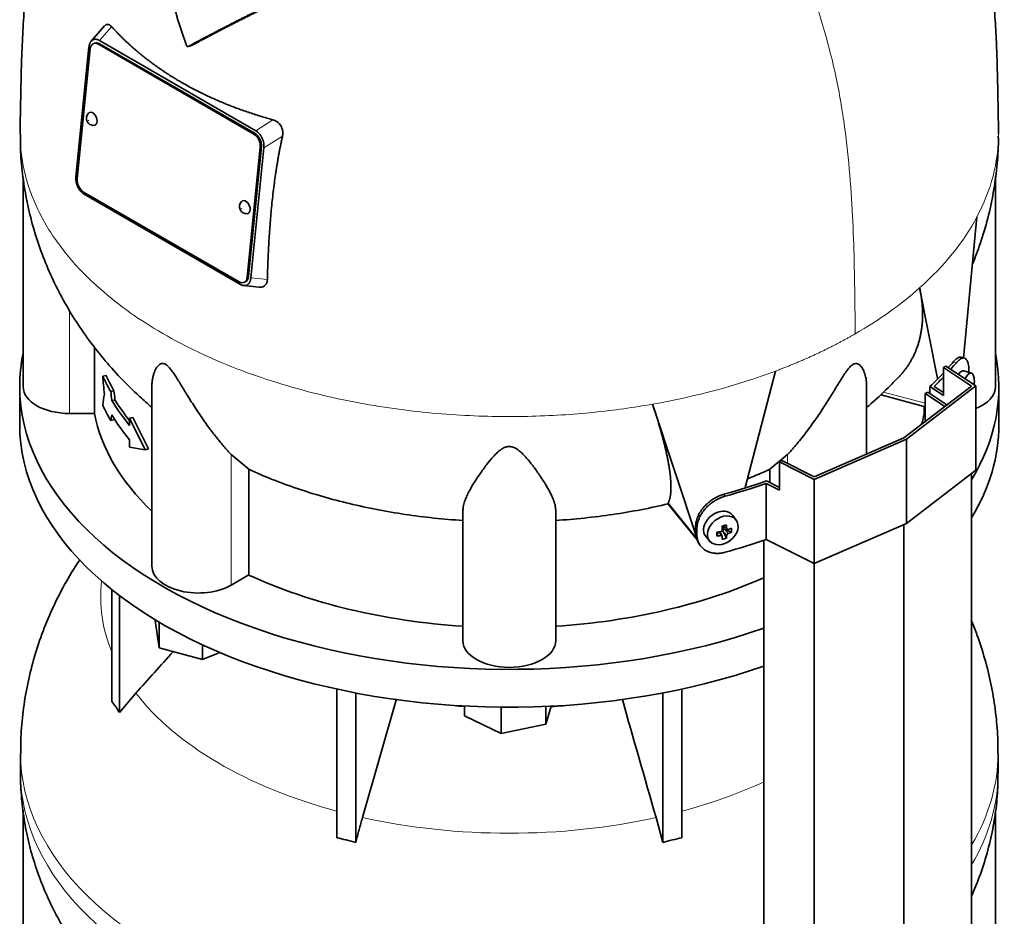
# Model space of a CAD drawing. Header units: millimetres. Extents: x 418 to 1293, y -1211 to 1672.
# Tile 9 of 26: x 1001 to 1288, y -598 to -337. Entities that reach past the tile are written whole.
import ezdxf

# ---------------------------------------------------------------- set-up
doc = ezdxf.new("R2010")
doc.units = ezdxf.units.MM
for name, color, linetype in [('LOW_454-2', 7, 'Continuous'), ('M5X8_UNI7687', 7, 'Continuous'), ('VSI344-454_TERMI', 7, 'Continuous'), ('VSI344-454_TESTA', 7, 'Continuous'), ('VSI454_DIFFUSORE', 7, 'Continuous')]:
    doc.layers.add(name, color=color, linetype=linetype)

# ---------------------------------------------------------------- blocks, each defined once
blk = doc.blocks.new('SE4')
at = {"layer": 'LOW_454-2', "color": 7, "linetype": 'Continuous', "lineweight": 35}
for p, q in [((1264.53, -445.43), (1265.29, -445.05)), ((1270.28, -449.25), (1264.53, -445.43)), ((1264.53, -445.43), (1264.53, -453.66)), ((1265.29, -445.05), (1270.9, -448.78)), ((1278.04, -869.52), (1278.04, -468.76)), ((1258.37, -884.59), (1258.37, -483.59)), ((1217.62, -488.18), (1217.62, -889.22)), ((1232.28, -895.94), (1232.28, -494.94))]:
    blk.add_line(p, q, dxfattribs=at)
at = {"layer": 'M5X8_UNI7687', "color": 7, "linetype": 'Continuous', "lineweight": 35}
for p, q in [((1278.04, -439.5), (1275.79, -438.82)), ((1209.54, -482.3), (1208.54, -480.95)), ((1205.73, -484.01), (1206.9, -485.02)), ((1205.81, -484.08), (1205.81, -484.96)), ((1203.95, -486.97), (1204.3, -485.78)), ((1205.47, -486.95), (1204.78, -485.7)), ((1206.69, -487.57), (1205.78, -485.6)), ((1208.18, -485.83), (1206.23, -485.07)), ((1200.77, -487.23), (1201.88, -488.49))]:
    blk.add_line(p, q, dxfattribs=at)
at = {"layer": 'M5X8_UNI7687', "color": 4, "linetype": 'Continuous', "lineweight": 9}
for p, q in [((1205.86, -483.98), (1206.79, -484.78)), ((1205.05, -486.81), (1204.46, -485.76)), ((1206.79, -486.75), (1205.78, -485.6)), ((1206.23, -485.07), (1207.24, -486.22))]:
    blk.add_line(p, q, dxfattribs=at)
at = {"layer": 'M5X8_UNI7687', "color": 7, "linetype": 'Continuous', "lineweight": 35}
blk.add_arc((1268.86, -442.13), 10, 355.3007, 6.9701, dxfattribs=at)
for centre, major_axis, ratio, start_param, end_param in [((1274.48, -443.65), (1.3, 4.83), 0.345066, 0, 0.78056), ((1274.48, -443.65), (1.3, 4.83), 0.345066, 6.272967, 6.283185), ((1276.74, -444.26), (-1.28, -4.76), 0.345066, 2.435688, 4.101845), ((1204.58, -484), (3.89, 3.14), 0.739997, 0, 3.172175), ((1204.58, -484), (3.89, 3.14), 0.739997, 6.252603, 6.283185), ((1202.9, -484.41), (8.97, 2.29), 0.035701, -1.293098, -1.143406), ((1202.11, -480.72), (2.06, -9.79), 0.279258, 1.046834, 1.161394), ((1201.83, -480.8), (3.16, -9.49), 0.408248, 1.007206, 1.121766), ((1205.67, -481.16), (-1.01, -9.2), 0.152739, -1.021742, -0.87205), ((1201.97, -480.89), (9.99, 0.43), 0.510658, -1.393505, -1.278945), ((1201.97, -480.64), (9.99, -0.48), 0.639648, -1.340934, -1.226375), ((1202.11, -480.72), (2.06, -9.79), 0.279258, 0.690017, 0.804576), ((1206.04, -485.25), (0.391, 0.312), 0.744948, 1.56038, 2.087178), ((1206.24, -485.48), (-0.449, 0.845), 0.482969, 0.934611, 1.452812), ((1206.24, -485.48), (-0.837, 0.408), 0.40333, 4.914112, 5.432313), ((1201.83, -480.8), (3.16, -9.49), 0.408248, 0.650389, 0.764948), ((1201.97, -480.89), (9.99, 0.43), 0.510658, -1.036687, -0.922127), ((1201.97, -480.64), (9.99, -0.48), 0.639648, -0.984117, -0.869557), ((1200.12, -482.66), (6.65, -6.44), 0.71261, 0.529363, 0.679055), ((1202.9, -479.41), (7.61, -5.28), 0.901051, 5.557555, 5.707247)]:
    blk.add_ellipse(centre, major_axis=major_axis, ratio=ratio, start_param=start_param, end_param=end_param, dxfattribs=at)
blk.add_ellipse((1205.64, -485.31), major_axis=(-3.84, -3.1), ratio=0.739997, dxfattribs=at)
for points in [[(1205.05, -485.65), (1205.07, -485.65), (1205.1, -485.64), (1205.15, -485.62), (1205.19, -485.61), (1205.23, -485.58), (1205.27, -485.56), (1205.31, -485.53), (1205.35, -485.5), (1205.38, -485.46), (1205.41, -485.42), (1205.44, -485.38), (1205.46, -485.34), (1205.48, -485.3), (1205.49, -485.26), (1205.5, -485.21), (1205.5, -485.17), (1205.5, -485.14), (1205.5, -485.12)], [(1205.5, -487.1), (1205.5, -487.08), (1205.5, -487.06), (1205.5, -487.02), (1205.49, -486.99), (1205.48, -486.96), (1205.46, -486.93), (1205.44, -486.91), (1205.41, -486.88), (1205.38, -486.86), (1205.35, -486.84), (1205.31, -486.83), (1205.27, -486.81), (1205.23, -486.81), (1205.19, -486.8), (1205.15, -486.8), (1205.1, -486.8), (1205.07, -486.81), (1205.05, -486.81)], [(1206.79, -484.78), (1206.79, -484.79), (1206.8, -484.82), (1206.8, -484.86), (1206.82, -484.9), (1206.83, -484.93), (1206.85, -484.96), (1206.88, -484.99), (1206.9, -485.02), (1206.93, -485.04), (1206.97, -485.06), (1207, -485.07), (1207.04, -485.08), (1207.08, -485.09), (1207.12, -485.09), (1207.16, -485.08), (1207.2, -485.08), (1207.23, -485.07), (1207.24, -485.06)], [(1207.24, -486.22), (1207.23, -486.23), (1207.2, -486.24), (1207.16, -486.26), (1207.12, -486.28), (1207.08, -486.31), (1207.04, -486.34), (1207, -486.37), (1206.97, -486.4), (1206.93, -486.44), (1206.9, -486.48), (1206.88, -486.52), (1206.85, -486.56), (1206.83, -486.6), (1206.82, -486.63), (1206.8, -486.67), (1206.8, -486.71), (1206.79, -486.74), (1206.79, -486.75)]]:
    blk.add_open_spline(points, degree=3, dxfattribs=at)
at = {"layer": 'VSI344-454_TERMI', "color": 7, "linetype": 'Continuous', "lineweight": 35}
for p, q in [((1275.92, -435.13), (1274.99, -434.91)), ((1269.84, -437.87), (1270.55, -437.46)), ((1278.04, -443.31), (1269.84, -437.87)), ((1269.84, -437.87), (1269.84, -446.03)), ((1270.55, -437.46), (1279.32, -443.28)), ((1277.3, -439.28), (1277.3, -439.09)), ((1258.37, -458.37), (1278.04, -443.31)), ((1279.32, -443.28), (1259.09, -458.79)), ((1265.94, -443.44), (1269.84, -446.03)), ((1265.94, -445.48), (1265.94, -443.44)), ((1267.18, -443.38), (1269.84, -445.15)), ((1279.32, -443.28), (1279.32, -467.78)), ((1232.28, -469.73), (1258.37, -458.37)), ((1259.09, -458.79), (1232.24, -470.47)), ((1259.09, -458.79), (1259.09, -483.28)), ((1222.15, -465.4), (1222.86, -464.99)), ((1232.24, -470.47), (1222.15, -465.4)), ((1222.15, -465.4), (1222.15, -473.57)), ((1222.86, -464.99), (1232.28, -469.73)), ((1279.32, -467.78), (1259.09, -483.28)), ((1218.27, -487.95), (1218.27, -471.62)), ((1218.27, -471.62), (1222.15, -473.57)), ((1218.37, -470.91), (1222.15, -472.8)), ((1232.24, -470.47), (1232.24, -494.96)), ((1197.73, -485.91), (1197.73, -484.28)), ((1259.09, -483.28), (1232.24, -494.96)), ((1198.11, -486.45), (1198.11, -484.82)), ((1198.71, -489.14), (1199.09, -489.68)), ((1232.24, -494.96), (1218.27, -487.95))]:
    blk.add_line(p, q, dxfattribs=at)
at = {"layer": 'VSI344-454_TERMI', "color": 4, "linetype": 'Continuous', "lineweight": 9}
for p, q in [((1273.64, -436.49), (1272.72, -436.28)), ((1205.96, -474.82), (1206.34, -475.35)), ((1197.73, -484.28), (1198.11, -484.82)), ((1198.11, -486.45), (1197.73, -485.91))]:
    blk.add_line(p, q, dxfattribs=at)
at = {"layer": 'VSI344-454_TERMI', "color": 7, "linetype": 'Continuous', "lineweight": 35}
for centre, major_axis, start_param, end_param in [((1143.51, -400.22), (143.5, 0), -0.472679, -0.450192), ((1143.51, -400.22), (144.5, 0), -0.475462, -0.449757), ((1143.51, -400.22), (143.5, 0), -0.548792, -0.494278), ((1143.51, -400.22), (144.5, 0), -0.543719, -0.506971), ((1143.51, -400.22), (143.5, 0), -1.120604, -1.022004), ((1143.51, -400.22), (144.5, 0), -1.121039, -1.027077), ((1143.51, -416.55), (144.5, 0), -1.121039, -1.027077)]:
    blk.add_ellipse(centre, major_axis=major_axis, ratio=0.57735, start_param=start_param, end_param=end_param, dxfattribs=at)
for points, knots in [([(1272.72, -436.28), (1272.76, -436.22), (1272.85, -436.12), (1272.97, -435.98), (1273.1, -435.85), (1273.23, -435.72), (1273.35, -435.61), (1273.47, -435.5), (1273.59, -435.4), (1273.71, -435.31), (1273.83, -435.23), (1273.95, -435.15), (1274.07, -435.09), (1274.26, -434.99), (1274.51, -434.91), (1274.78, -434.88), (1274.94, -434.9), (1275, -434.92)], [0, 0, 0, 0, 0.0210183, 0.0419351, 0.0627723, 0.0835523, 0.1042975, 0.1250306, 0.145774, 0.1665505, 0.1873825, 0.2082923, 0.229302, 0.2504333, 0.3124933, 0.3747088, 0.4161494, 0.4161494, 0.4161494, 0.4161494]), ([(1277.3, -439.09), (1277.3, -439.01), (1277.3, -438.85), (1277.3, -438.62), (1277.29, -438.39), (1277.28, -438.17), (1277.26, -437.96), (1277.24, -437.75), (1277.22, -437.55), (1277.19, -437.35), (1277.16, -437.17), (1277.12, -436.99), (1277.09, -436.81), (1277.02, -436.53), (1276.9, -436.18), (1276.73, -435.81), (1276.52, -435.51), (1276.29, -435.29), (1276.03, -435.15), (1275.74, -435.09), (1275.44, -435.12), (1275.15, -435.22), (1274.88, -435.37), (1274.64, -435.52), (1274.4, -435.71), (1274.15, -435.94), (1273.9, -436.2), (1273.73, -436.39), (1273.64, -436.49)], [0, 0, 0, 0, 0.020997, 0.041894, 0.062713, 0.083478, 0.10421, 0.124932, 0.145667, 0.166438, 0.187266, 0.208174, 0.229186, 0.250321, 0.31238, 0.374613, 0.43743, 0.499972, 0.562502, 0.625326, 0.687533, 0.749602, 0.791735, 0.83347, 0.874983, 0.916456, 0.958069, 1, 1, 1, 1]), ([(1197.73, -484.28), (1197.73, -484.2), (1197.73, -484.04), (1197.75, -483.79), (1197.77, -483.55), (1197.8, -483.3), (1197.84, -483.06), (1197.89, -482.81), (1197.95, -482.56), (1198.01, -482.32), (1198.09, -482.07), (1198.17, -481.82), (1198.26, -481.57), (1198.43, -481.15), (1198.7, -480.58), (1199.12, -479.86), (1199.61, -479.16), (1200.15, -478.49), (1200.76, -477.85), (1201.41, -477.26), (1202.1, -476.71), (1202.75, -476.27), (1203.34, -475.92), (1203.85, -475.64), (1204.37, -475.39), (1204.89, -475.17), (1205.42, -474.98), (1205.78, -474.87), (1205.96, -474.82)], [0, 0, 0, 0, 0.020997, 0.041894, 0.062714, 0.083478, 0.10421, 0.124932, 0.145667, 0.166438, 0.187266, 0.208175, 0.229186, 0.250321, 0.312381, 0.374613, 0.43743, 0.499971, 0.5625, 0.625324, 0.687531, 0.7496, 0.791733, 0.833468, 0.874982, 0.916455, 0.958068, 1, 1, 1, 1]), ([(1206.34, -475.35), (1206.25, -475.38), (1206.07, -475.43), (1205.8, -475.52), (1205.54, -475.61), (1205.27, -475.71), (1205.01, -475.82), (1204.75, -475.93), (1204.49, -476.05), (1204.23, -476.18), (1203.97, -476.31), (1203.72, -476.45), (1203.46, -476.6), (1203.05, -476.86), (1202.48, -477.25), (1201.79, -477.79), (1201.14, -478.39), (1200.53, -479.03), (1199.98, -479.7), (1199.5, -480.4), (1199.08, -481.12), (1198.77, -481.77), (1198.55, -482.35), (1198.39, -482.85), (1198.26, -483.35), (1198.17, -483.84), (1198.12, -484.33), (1198.11, -484.65), (1198.11, -484.82)], [0, 0, 0, 0, 0.021018, 0.041934, 0.062771, 0.083551, 0.104296, 0.125029, 0.145772, 0.166549, 0.18738, 0.20829, 0.2293, 0.250431, 0.312491, 0.374707, 0.437523, 0.500061, 0.56259, 0.62542, 0.687635, 0.749712, 0.791848, 0.833577, 0.875076, 0.916525, 0.958107, 1, 1, 1, 1]), ([(1198.71, -489.14), (1198.58, -488.96), (1198.39, -488.64), (1198.17, -488.18), (1198.01, -487.75), (1197.88, -487.31), (1197.8, -486.86), (1197.74, -486.4), (1197.73, -486.08), (1197.73, -485.91)], [0.6886177, 0.6886177, 0.6886177, 0.6886177, 0.7497121, 0.7918482, 0.8335767, 0.8750754, 0.916525, 0.9581066, 1, 1, 1, 1]), ([(1198.11, -486.45), (1198.11, -486.53), (1198.11, -486.69), (1198.12, -486.93), (1198.15, -487.16), (1198.18, -487.39), (1198.22, -487.62), (1198.27, -487.85), (1198.32, -488.07), (1198.39, -488.28), (1198.46, -488.5), (1198.55, -488.71), (1198.64, -488.91), (1198.81, -489.25), (1199.08, -489.69), (1199.5, -490.21), (1199.98, -490.67), (1200.53, -491.07), (1201.14, -491.41), (1201.79, -491.67), (1202.48, -491.86), (1203.13, -491.97), (1203.71, -492.01), (1204.23, -492.02), (1204.75, -491.99), (1205.27, -491.92), (1205.8, -491.82), (1206.16, -491.73), (1206.34, -491.68)], [0, 0, 0, 0, 0.020997, 0.041894, 0.062713, 0.083478, 0.10421, 0.124932, 0.145667, 0.166438, 0.187266, 0.208174, 0.229186, 0.250321, 0.31238, 0.374613, 0.43743, 0.499972, 0.562502, 0.625326, 0.687533, 0.749602, 0.791735, 0.83347, 0.874983, 0.916456, 0.958069, 1, 1, 1, 1])]:
    blk.add_open_spline(points, degree=3, knots=knots, dxfattribs=at)
at = {"layer": 'VSI344-454_TESTA', "color": 7, "linetype": 'Continuous', "lineweight": 35}
for p, q in [((1025.74, -338.47), (1021.81, -342.94)), ((1022.33, -342.53), (1022.12, -342.65)), ((1022.81, -343.48), (1022.46, -343.63)), ((1069.17, -369.93), (1023.92, -343.8)), ((1024.23, -342.71), (1069.74, -368.98)), ((1069.52, -369.78), (1024.27, -343.65)), ((1021.18, -344.59), (1017.39, -382.43)), ((1021.54, -345.16), (1017.75, -383)), ((1050.03, -344.45), (1051.05, -344.18)), ((1071.62, -371.23), (1071.46, -370.9)), ((1067.24, -411.58), (1071.03, -373.73)), ((1067.59, -411.43), (1071.39, -373.58)), ((1072.09, -373.99), (1068.3, -411.83)), ((1002.01, -382.59), (1002.01, -443.5)), ((1285.01, -443.5), (1285.01, -382.32)), ((1017.86, -385.19), (1018.03, -385.54)), ((1019.61, -386.81), (1064.86, -412.94)), ((1019.75, -387.44), (1065.26, -413.71)), ((1275.73, -435.2), (1279.63, -394.06)), ((1066.07, -414.03), (1070.73, -414.5)), ((1066.32, -413.11), (1066.67, -412.95)), ((1067.14, -413.9), (1067.36, -413.77)), ((1268.16, -441.06), (1262.94, -414.72)), ((1022.77, -431.94), (1022.77, -451.29)), ((1026.1, -440.18), (1025.17, -440.4)), ((1212.17, -472.86), (1220.99, -438.94)), ((1039.5, -443.2), (1039.5, -495.75)), ((1247.52, -463.09), (1247.52, -443.2)), ((1028.45, -444.66), (1027.52, -444.88)), ((1251.77, -445.9), (1264.53, -449.34)), ((1028.75, -447.28), (1027.83, -447.5)), ((1198.19, -487.78), (1185.2, -448.58)), ((1264.26, -449.27), (1264.26, -451.29)), ((1022.77, -451.29), (1015.51, -451.29)), ((1033.93, -452.42), (1033, -452.65)), ((1037.54, -461.83), (1033, -452.65)), ((1033, -452.65), (1033, -454.75)), ((1038.47, -461.61), (1033.93, -452.42)), ((1264.53, -451.29), (1264.26, -451.29)), ((1028.45, -453.09), (1027.52, -453.31)), ((1033, -458.97), (1033, -461.08)), ((1037.54, -461.83), (1033, -461.08)), ((1038.47, -461.61), (1037.54, -461.83)), ((1067.68, -467.52), (1062.55, -463.24)), ((1224.48, -463.24), (1219.35, -467.52)), ((1067.68, -467.52), (1067.68, -498.3)), ((1219.35, -467.52), (1219.35, -471.4)), ((1189.73, -477.59), (1189.76, -477.34)), ((1189.77, -477.66), (1198.27, -488.18)), ((1130.01, -517.4), (1130.01, -479.37)), ((1157.01, -517.4), (1157.01, -479.37)), ((1067.68, -498.3), (1062.55, -501.27))]:
    blk.add_line(p, q, dxfattribs=at)
at = {"layer": 'VSI344-454_TESTA', "color": 4, "linetype": 'Continuous', "lineweight": 9}
for p, q in [((1024.23, -342.71), (1027.77, -338.69)), ((1024.27, -343.65), (1023.92, -343.8)), ((1074.73, -365.8), (1069.74, -368.98)), ((1069.17, -369.93), (1069.52, -369.78)), ((1077.51, -370.53), (1072.09, -373.99)), ((1071.39, -373.58), (1071.03, -373.73)), ((1067.24, -411.58), (1067.59, -411.43)), ((1068.3, -411.83), (1073.09, -412.3)), ((1015.51, -451.29), (1015.51, -421.29)), ((1252.45, -445.04), (1264.53, -448.29)), ((1062.55, -501.27), (1062.55, -463.24)), ((1224.48, -465.81), (1224.48, -463.24)), ((1189.76, -477.34), (1198.19, -487.78))]:
    blk.add_line(p, q, dxfattribs=at)
at = {"layer": 'VSI344-454_TESTA', "color": 7, "linetype": 'Continuous', "lineweight": 35}
for centre, major_axis, ratio, start_param, end_param in [((1023.66, -346.38), (1.2, -2.75), 0.643408, 2.425216, 3.996013), ((1024.01, -346.23), (1.2, -2.75), 0.643408, 2.425216, 3.141593), ((1022.12, -365.51), (-0.8, 1.83), 0.643408, 0, 0.21978), ((1022.12, -365.51), (-0.8, 1.83), 0.643408, 2.920391, 6.283185), ((1068.91, -372.51), (1.2, -2.75), 0.643408, 0.85442, 2.425216), ((1069.26, -372.36), (-1.2, 2.75), 0.643408, 3.996013, 5.566809), ((1019.87, -384.23), (-1.2, 2.75), 0.643408, 0.85442, 2.425216), ((1066.66, -391.23), (-0.8, 1.83), 0.643408, 0, 0.21978), ((1066.66, -391.23), (-0.8, 1.83), 0.643408, 2.920391, 6.283185), ((1065.12, -410.36), (-1.2, 2.75), 0.643408, 2.425216, 3.996013), ((1065.47, -410.2), (-1.2, 2.75), 0.643408, 3.141593, 3.996013), ((1143.51, -422.13), (-122.5, 0), 0.57735, 0.261186, 0.327396), ((1143.51, -422.13), (-121.5, 0), 0.57735, 0.260097, 0.326857), ((1015.51, -443.5), (13.5, 0), 0.57735, 3.141593, 4.712389), ((1271.51, -443.5), (-13.5, 0), 0.57735, 2.187452, 3.141593), ((1143.51, -430.57), (-122.5, 0), 0.57735, 0.261186, 0.327396), ((1143.51, -424.24), (-122.5, 0), 0.57735, 0.335083, 0.446047), ((1143.51, -424.24), (-121.5, 0), 0.57735, 0.334608, 0.428513), ((1143.51, -443.5), (-121.5, 0), 0.57735, 0.111341, 0.543224), ((1143.51, -428.46), (-122.5, 0), 0.57735, 0.335083, 0.446047), ((1143.51, -443.5), (121.5, 0), 0.57735, -0.156365, -0.111341), ((1053, -495.75), (13.5, 0), 0.57735, 3.141593, 5.497787), ((1143.51, -443.5), (-121.5, 0), 0.57735, 0.896739, 1.459455), ((1143.51, -443.5), (121.5, 0), 0.57735, 4.82373, 5.368326), ((1143.51, -517.4), (13.5, 0), 0.57735, 3.141593, 6.283185)]:
    blk.add_ellipse(centre, major_axis=major_axis, ratio=ratio, start_param=start_param, end_param=end_param, dxfattribs=at)
at = {"layer": 'VSI344-454_TESTA', "color": 4, "linetype": 'Continuous', "lineweight": 9}
for centre in [(1021.06, -365.97), (1065.61, -391.69)]:
    blk.add_ellipse(centre, major_axis=(-0.0254, 0.0582), ratio=0.643408, dxfattribs=at)
for start_param, end_param in [(5.707705, 5.986003), (5.009578, 5.287871)]:
    blk.add_ellipse((1143.51, -369.99), major_axis=(142.36, 0), ratio=0.57735, start_param=start_param, end_param=end_param, dxfattribs=at)
at = {"layer": 'VSI344-454_TESTA', "color": 7, "linetype": 'Continuous', "lineweight": 35}
for points, degree, knots in [([(1019.7, -264.68), (1018.97, -266.08), (1017.25, -269.53), (1014.7, -275.17), (1012.2, -281.53), (1010.06, -287.94), (1008.26, -294.31), (1006.75, -300.66), (1005.41, -307.42), (1004.27, -314.53), (1003.33, -321.96), (1002.62, -329.41), (1002.07, -337.1), (1001.7, -344.41), (1001.48, -351.15), (1001.35, -357.1), (1001.26, -361.74), (1001.18, -366.24), (1001.17, -368.58), (1001.16, -369.99)], 3, [0.2688948, 0.2688948, 0.2688948, 0.2688948, 0.2994853, 0.343303, 0.3878406, 0.4309649, 0.4731807, 0.5150307, 0.5572245, 0.6076224, 0.6565293, 0.7071895, 0.7597888, 0.8172531, 0.8612881, 0.9039334, 0.9488007, 0.9738935, 1, 1, 1, 1]), ([(1285.86, -370.02), (1285.86, -369.07), (1285.86, -366.98), (1285.81, -363.52), (1285.74, -360.09), (1285.66, -355.84), (1285.54, -350.53), (1285.31, -343.87), (1284.94, -336.81), (1284.42, -329.44), (1283.7, -322.02), (1282.79, -314.73), (1281.61, -307.3), (1280.19, -300.22), (1278.49, -293.26), (1276.55, -286.59), (1274.21, -279.86), (1271.6, -273.5), (1269.28, -268.52), (1267.86, -265.7), (1267.38, -264.78)], 3, [0, 0, 0, 0, 0.0173779, 0.0452151, 0.0714711, 0.0986395, 0.1435961, 0.1892615, 0.2403731, 0.2926769, 0.3433569, 0.3919674, 0.4395965, 0.4915954, 0.5324941, 0.5782102, 0.6248971, 0.6696224, 0.7104518, 0.7305848, 0.7305848, 0.7305848, 0.7305848]), ([(1049.52, -344.16), (1049.39, -343.79), (1049.13, -343.03), (1048.74, -341.88), (1048.36, -340.73), (1047.99, -339.58), (1047.62, -338.42), (1047.25, -337.25), (1046.89, -336.07), (1046.54, -334.89), (1046.19, -333.7), (1045.85, -332.51), (1045.51, -331.3), (1045.17, -330.09), (1044.85, -328.88), (1044.52, -327.66), (1044.2, -326.43), (1043.76, -324.66), (1043.19, -322.33), (1042.5, -319.39), (1041.82, -316.33), (1041.14, -313.16), (1040.47, -309.87), (1040.03, -307.64), (1039.81, -306.51)], 3, [0, 0, 0, 0, 0.030328, 0.060804, 0.091429, 0.122206, 0.153136, 0.184222, 0.215465, 0.246867, 0.278431, 0.310158, 0.342051, 0.374109, 0.406337, 0.438735, 0.471305, 0.504049, 0.578996, 0.657008, 0.738102, 0.822291, 0.909586, 1, 1, 1, 1]), ([(1079.76, -329.27), (1075.59, -331.33), (1072.03, -333.1), (1067.99, -335.12), (1064.45, -336.92), (1062.53, -337.9), (1060.72, -338.82), (1058.83, -339.8), (1057.02, -340.75), (1053.37, -342.65), (1050.03, -344.45)], 2, [0, 0, 0, 0.25, 0.25, 0.5, 0.5, 0.625, 0.625, 0.75, 0.75, 1, 1, 1]), ([(1051.05, -344.18), (1054.39, -342.38), (1058.04, -340.47), (1059.84, -339.54), (1061.73, -338.56), (1063.5, -337.65), (1065.39, -336.69), (1068.94, -334.88), (1073.01, -332.86), (1076.61, -331.06), (1080.82, -328.99)], 2, [0, 0, 0, 0.25, 0.25, 0.375, 0.375, 0.5, 0.5, 0.75, 0.75, 1, 1, 1]), ([(1025.75, -338.47), (1025.76, -338.46), (1025.87, -338.33), (1026.12, -338.13), (1026.44, -338.03), (1026.7, -338.04), (1026.91, -338.08), (1027.12, -338.16), (1027.34, -338.29), (1027.56, -338.46), (1027.7, -338.61), (1027.77, -338.69)], 3, [0.3819069, 0.3819069, 0.3819069, 0.3819069, 0.392179, 0.5097344, 0.6234902, 0.6817649, 0.7404104, 0.8020867, 0.8651418, 0.9320617, 1, 1, 1, 1]), ([(1027.77, -338.69), (1027.95, -338.89), (1028.31, -339.28), (1028.87, -339.88), (1029.43, -340.46), (1029.99, -341.05), (1030.57, -341.63), (1031.15, -342.2), (1031.75, -342.77), (1032.34, -343.33), (1032.95, -343.89), (1033.57, -344.45), (1034.19, -344.99), (1034.82, -345.54), (1035.45, -346.08), (1036.1, -346.61), (1036.75, -347.14), (1037.41, -347.67), (1038.07, -348.19), (1038.75, -348.7), (1039.43, -349.21), (1040.11, -349.71), (1040.81, -350.21), (1041.51, -350.7), (1042.22, -351.19), (1042.93, -351.67), (1043.65, -352.15), (1044.38, -352.62), (1045.11, -353.08), (1045.85, -353.54), (1046.6, -354), (1047.35, -354.45), (1048.35, -355.03), (1049.6, -355.74), (1051.12, -356.56), (1052.66, -357.36), (1054.22, -358.14), (1055.81, -358.9), (1057.42, -359.64), (1059.06, -360.36), (1060.71, -361.05), (1062.39, -361.73), (1064.09, -362.38), (1065.82, -363.01), (1067.56, -363.61), (1069.32, -364.2), (1071.11, -364.75), (1072.91, -365.29), (1074.12, -365.63), (1074.73, -365.8)], 3, [0, 0, 0, 0, 0.016211, 0.032418, 0.048618, 0.064813, 0.081003, 0.097187, 0.113366, 0.129539, 0.145707, 0.161869, 0.178026, 0.194178, 0.210323, 0.226464, 0.242598, 0.258728, 0.274851, 0.29097, 0.307082, 0.323189, 0.339291, 0.355387, 0.371478, 0.387563, 0.403642, 0.419716, 0.435784, 0.451847, 0.467904, 0.483956, 0.500002, 0.531096, 0.562211, 0.593346, 0.624503, 0.65568, 0.686878, 0.718097, 0.749337, 0.780598, 0.811879, 0.843181, 0.874504, 0.905847, 0.937211, 0.968595, 1, 1, 1, 1]), ([(1049.52, -344.16), (1049.53, -344.18), (1049.55, -344.22), (1049.58, -344.28), (1049.62, -344.34), (1049.67, -344.4), (1049.74, -344.45), (1049.81, -344.48), (1049.88, -344.49), (1049.96, -344.48), (1050, -344.46), (1050.03, -344.45)], 3, [0, 0, 0, 0, 0.083882, 0.167351, 0.251899, 0.376428, 0.501233, 0.625666, 0.750014, 0.87532, 1, 1, 1, 1]), ([(1021.09, -363.84), (1021.07, -363.85), (1020.87, -363.98), (1020.63, -364.4), (1020.42, -364.98), (1020.41, -365.61), (1020.6, -366.28), (1020.99, -366.83), (1021.32, -367.05), (1021.46, -367.14)], 3, [0, 0, 0, 0, 0.016071, 0.188666, 0.346757, 0.501927, 0.66984, 0.88022, 1, 1, 1, 1]), ([(1074.73, -365.8), (1074.79, -365.82), (1074.92, -365.85), (1075.1, -365.92), (1075.28, -365.99), (1075.51, -366.1), (1075.78, -366.26), (1076.09, -366.47), (1076.36, -366.71), (1076.7, -367.05), (1077.06, -367.54), (1077.38, -368.22), (1077.54, -368.83), (1077.6, -369.34), (1077.61, -369.74), (1077.58, -370.14), (1077.53, -370.4), (1077.51, -370.53)], 3, [0, 0, 0, 0, 0.03415, 0.067958, 0.101516, 0.134917, 0.197958, 0.259657, 0.318285, 0.37658, 0.490339, 0.607904, 0.728718, 0.794673, 0.861368, 0.929571, 1, 1, 1, 1]), ([(1001.23, -370.05), (1001.22, -371.55), (1001.2, -375.14), (1001.77, -381.59), (1002.91, -388.87), (1004.6, -396.08), (1006.81, -403.12), (1009.54, -409.99), (1012.76, -416.65), (1016.45, -423.1), (1020.62, -429.32), (1025.25, -435.28), (1030.34, -441), (1035.1, -445.66), (1038.26, -448.47), (1039.46, -449.49)], 3, [0, 0, 0, 0, 0.0401552, 0.1134363, 0.1864182, 0.2592274, 0.3319957, 0.4048622, 0.4779759, 0.5514964, 0.6255945, 0.7004505, 0.7762494, 0.8531718, 0.9001247, 0.9001247, 0.9001247, 0.9001247]), ([(1077.51, -370.53), (1077.44, -370.87), (1077.29, -371.54), (1077.08, -372.55), (1076.87, -373.58), (1076.67, -374.61), (1076.48, -375.66), (1076.28, -376.72), (1076.1, -377.78), (1075.92, -378.86), (1075.74, -379.95), (1075.37, -382.37), (1074.85, -386.19), (1074.29, -391.3), (1073.84, -396.47), (1073.56, -400.73), (1073.38, -404.21), (1073.27, -406.85), (1073.17, -409.56), (1073.12, -411.38), (1073.09, -412.3)], 3, [0, 0, 0, 0, 0.02336, 0.047015, 0.070963, 0.095203, 0.119731, 0.144544, 0.169639, 0.195013, 0.220662, 0.246585, 0.366346, 0.49242, 0.612327, 0.739264, 0.80163, 0.865878, 0.932007, 1, 1, 1, 1]), ([(1278.39, -407.64), (1279.17, -405.74), (1280.8, -401.4), (1282.85, -394.52), (1284.48, -387.02), (1285.47, -379.56), (1285.89, -373.87), (1285.84, -371.03), (1285.83, -370.52)], 3, [0.3325853, 0.3325853, 0.3325853, 0.3325853, 0.4393258, 0.5732815, 0.7057352, 0.8369098, 0.9670207, 0.9925106, 0.9925106, 0.9925106, 0.9925106]), ([(1065.63, -389.56), (1065.61, -389.57), (1065.42, -389.7), (1065.17, -390.11), (1064.97, -390.7), (1064.96, -391.33), (1065.14, -392), (1065.54, -392.55), (1065.87, -392.77), (1066.01, -392.86)], 3, [0, 0, 0, 0, 0.016071, 0.188666, 0.346757, 0.501927, 0.66984, 0.88022, 1, 1, 1, 1]), ([(1073.09, -412.3), (1073.09, -412.36), (1073.09, -412.48), (1073.07, -412.65), (1073.04, -412.81), (1072.99, -413.02), (1072.92, -413.27), (1072.79, -413.53), (1072.64, -413.77), (1072.4, -414.04), (1072.03, -414.31), (1071.49, -414.49), (1071.04, -414.52), (1070.78, -414.5), (1070.73, -414.5)], 3, [0, 0, 0, 0, 0.0335571, 0.0667874, 0.0997731, 0.1325985, 0.1958636, 0.2580457, 0.3183352, 0.3781439, 0.4957181, 0.6141111, 0.7362695, 0.7635613, 0.7635613, 0.7635613, 0.7635613]), ([(1256.85, -440.7), (1256.92, -440.63), (1257.09, -440.45), (1257.36, -440.14), (1257.67, -439.79), (1257.98, -439.43), (1258.27, -439.07), (1258.56, -438.7), (1258.84, -438.33), (1259.11, -437.95), (1259.38, -437.57), (1259.64, -437.18), (1259.89, -436.79), (1260.13, -436.4), (1260.36, -436), (1260.59, -435.6), (1260.81, -435.19), (1261.02, -434.78), (1261.22, -434.37), (1261.42, -433.95), (1261.61, -433.53), (1261.79, -433.1), (1261.96, -432.67), (1262.2, -432.04), (1262.49, -431.21), (1262.8, -430.16), (1263.07, -429.1), (1263.29, -428.04), (1263.47, -426.96), (1263.62, -425.87), (1263.72, -424.77), (1263.78, -423.67), (1263.8, -422.57), (1263.78, -421.45), (1263.73, -420.34), (1263.64, -419.22), (1263.52, -418.1), (1263.36, -416.97), (1263.17, -415.85), (1263.02, -415.1), (1262.94, -414.72)], 3, [0.1920922, 0.1920922, 0.1920922, 0.1920922, 0.2005107, 0.2147742, 0.2290298, 0.2432778, 0.2575181, 0.2717506, 0.2859755, 0.3001927, 0.3144023, 0.3286042, 0.3427985, 0.3569852, 0.3711642, 0.3853356, 0.3994995, 0.4136557, 0.4278043, 0.4419454, 0.4560788, 0.4702047, 0.484323, 0.4984337, 0.5315552, 0.5644411, 0.5970912, 0.6295054, 0.6616835, 0.6936252, 0.7253304, 0.756799, 0.7880306, 0.8190252, 0.8497823, 0.8803019, 0.9105837, 0.9406275, 0.970433, 1, 1, 1, 1]), ([(1062.55, -463.24), (1062.34, -463), (1061.89, -462.53), (1061.19, -461.74), (1060.38, -460.8), (1059.44, -459.69), (1058.13, -458.07), (1056.55, -456.04), (1054.82, -453.65), (1053.28, -451.41), (1051.91, -449.34), (1050.71, -447.45), (1049.33, -445.22), (1048.07, -443.14), (1046.88, -441.2), (1046.06, -439.93), (1045.27, -438.78), (1044.47, -437.79), (1043.62, -437.01), (1042.81, -436.67), (1042.17, -436.75), (1041.63, -437.06), (1041.16, -437.53), (1040.58, -438.38), (1040.12, -439.44), (1039.77, -440.67), (1039.58, -441.76), (1039.51, -442.62), (1039.5, -443.1), (1039.5, -443.2)], 3, [0, 0, 0, 0, 0.020247, 0.0413012, 0.0631676, 0.0911499, 0.1206822, 0.1725651, 0.2189806, 0.2600001, 0.2962057, 0.3283254, 0.3570821, 0.4069553, 0.4285992, 0.4484587, 0.4665056, 0.4826091, 0.4971306, 0.5113122, 0.5266668, 0.543344, 0.562023, 0.5826937, 0.6304427, 0.6595254, 0.6923195, 0.7261108, 0.734395, 0.734395, 0.734395, 0.734395]), ([(1247.52, -443.2), (1247.52, -443.04), (1247.51, -442.18), (1247.31, -440.73), (1246.75, -438.96), (1246.06, -437.72), (1245.4, -437.05), (1244.84, -436.76), (1244.31, -436.67), (1243.58, -436.91), (1242.79, -437.56), (1242.03, -438.44), (1241.25, -439.52), (1240.47, -440.7), (1239.64, -442.04), (1238.41, -444.05), (1236.7, -446.87), (1234.84, -449.79), (1233.13, -452.33), (1231.59, -454.51), (1229.97, -456.7), (1228.37, -458.74), (1226.93, -460.48), (1225.63, -461.98), (1224.85, -462.83), (1224.48, -463.24)], 3, [0.2656377, 0.2656377, 0.2656377, 0.2656377, 0.2789295, 0.3409942, 0.392778, 0.4359518, 0.4604978, 0.4716154, 0.4871189, 0.5000341, 0.5129562, 0.5284792, 0.5444389, 0.5641957, 0.583938, 0.6074587, 0.6593255, 0.7214848, 0.7571561, 0.7963778, 0.8446458, 0.8874257, 0.9275339, 0.9650516, 1, 1, 1, 1]), ([(1247.54, -449.51), (1247.73, -449.35), (1249.92, -447.46), (1253.14, -444.56), (1255.72, -441.82), (1256.8, -440.67)], 3, [0.4388413, 0.4388413, 0.4388413, 0.4388413, 0.4710177, 0.8106721, 1, 1, 1, 1]), ([(1189.76, -477.34), (1189.79, -477.29), (1189.84, -477.17), (1189.92, -476.99), (1189.99, -476.8), (1190.06, -476.61), (1190.13, -476.4), (1190.18, -476.19), (1190.24, -475.97), (1190.29, -475.74), (1190.34, -475.51), (1190.38, -475.27), (1190.42, -475.02), (1190.45, -474.76), (1190.48, -474.5), (1190.5, -474.23), (1190.52, -473.95), (1190.54, -473.66), (1190.55, -473.37), (1190.56, -473.07), (1190.56, -472.76), (1190.56, -472.45), (1190.55, -472.13), (1190.55, -471.8), (1190.53, -471.46), (1190.51, -471.12), (1190.49, -470.77), (1190.46, -470.42), (1190.43, -470.06), (1190.4, -469.69), (1190.36, -469.32), (1190.32, -468.94), (1190.27, -468.55), (1190.22, -468.15), (1190.16, -467.75), (1190.1, -467.35), (1190.01, -466.75), (1189.88, -465.95), (1189.69, -464.93), (1189.48, -463.89), (1189.25, -462.82), (1189.01, -461.73), (1188.74, -460.61), (1188.46, -459.48), (1188.16, -458.33), (1187.84, -457.16), (1187.51, -455.97), (1187.16, -454.77), (1186.8, -453.56), (1186.42, -452.33), (1186.03, -451.09), (1185.62, -449.84), (1185.34, -449), (1185.2, -448.58)], 3, [0, 0, 0, 0, 0.014374, 0.02874, 0.043097, 0.057447, 0.071789, 0.086123, 0.100449, 0.114767, 0.129077, 0.143379, 0.157674, 0.171961, 0.186239, 0.200511, 0.214774, 0.22903, 0.243278, 0.257518, 0.27175, 0.285975, 0.300193, 0.314402, 0.328604, 0.342798, 0.356985, 0.371164, 0.385335, 0.399499, 0.413655, 0.427804, 0.441945, 0.456079, 0.470204, 0.484323, 0.498433, 0.531555, 0.564441, 0.597091, 0.629505, 0.661683, 0.693625, 0.72533, 0.756799, 0.78803, 0.819025, 0.849782, 0.880302, 0.910583, 0.940627, 0.970433, 1, 1, 1, 1]), ([(1157.01, -479.37), (1157.01, -479.19), (1157, -478.82), (1156.9, -478.22), (1156.74, -477.52), (1156.47, -476.7), (1155.99, -475.51), (1155.27, -474.02), (1154.28, -472.28), (1153.27, -470.66), (1152.27, -469.16), (1151.31, -467.78), (1150.12, -466.17), (1148.93, -464.67), (1147.69, -463.32), (1146.8, -462.45), (1145.87, -461.72), (1144.89, -461.15), (1143.76, -460.84), (1142.58, -460.98), (1141.56, -461.45), (1140.63, -462.11), (1139.74, -462.91), (1138.51, -464.19), (1137.31, -465.65), (1136.1, -467.26), (1135.12, -468.63), (1134.18, -470.01), (1133.03, -471.81), (1132, -473.58), (1131.15, -475.26), (1130.56, -476.67), (1130.11, -478.06), (1130.05, -478.95), (1130.01, -479.37)], 3, [0, 0, 0, 0, 0.020247, 0.041301, 0.063168, 0.09115, 0.120682, 0.172565, 0.218981, 0.26, 0.296206, 0.328325, 0.357082, 0.406955, 0.428599, 0.448459, 0.466506, 0.482609, 0.497131, 0.511312, 0.526667, 0.543344, 0.562023, 0.582694, 0.630443, 0.659525, 0.692319, 0.726111, 0.759233, 0.82594, 0.865768, 0.902245, 0.953307, 1, 1, 1, 1]), ([(1067.68, -467.52), (1072.13, -469.57), (1076.83, -471.45), (1086.64, -474.79), (1091.75, -476.26), (1102.28, -478.78), (1107.7, -479.83), (1118.73, -481.47), (1124.35, -482.06), (1130.01, -482.43)], 3, [0, 0, 0, 0, 0.25, 0.25, 0.5, 0.5, 0.75, 0.75, 1, 1, 1, 1]), ([(1189.73, -477.59), (1184.51, -478.83), (1179.13, -479.86), (1168.19, -481.48), (1162.63, -482.07), (1157.01, -482.43)], 3, [0, 0, 0, 0, 0.5, 0.5, 1, 1, 1, 1])]:
    blk.add_open_spline(points, degree=degree, knots=knots, dxfattribs=at)
at = {"layer": 'VSI344-454_TESTA', "color": 4, "linetype": 'Continuous', "lineweight": 9}
for points, knots in [([(1225.02, -305.66), (1226.05, -310.22), (1228.85, -319.88), (1233.98, -335.22), (1238.36, -351.1), (1241.01, -366.12), (1242.57, -380.21), (1243.46, -393.76), (1243.93, -407), (1244.08, -418.33), (1244.17, -425.37), (1244.17, -428.1)], [0, 0, 0, 0, 0.117079, 0.240569, 0.360617, 0.476421, 0.590288, 0.703407, 0.816259, 0.929029, 1, 1, 1, 1]), ([(1285.87, -370.02), (1285.87, -374.08), (1285.34, -378.14), (1283.26, -386.18), (1281.69, -390.16), (1279.63, -394.06)], [0.5006428, 0.5006428, 0.5006428, 0.5006428, 0.75, 0.75, 1, 1, 1, 1])]:
    blk.add_open_spline(points, degree=3, knots=knots, dxfattribs=at)
at = {"layer": 'VSI344-454_TESTA', "color": 7, "linetype": 'Continuous', "lineweight": 35}
for points, degree in [([(1022.12, -342.65), (1021.32, -343.22), (1021.18, -344.59)], 2), ([(1024.23, -342.71), (1023.16, -342.09), (1022.33, -342.53)], 2), ([(1021.46, -367.14), (1021.9, -367.37), (1022.28, -367.45), (1022.63, -367.38)], 3), ([(1071.46, -370.9), (1070.81, -369.6), (1069.74, -368.98)], 2), ([(1072.09, -373.99), (1072.23, -372.62), (1071.62, -371.23)], 2), ([(1017.39, -382.43), (1017.25, -383.8), (1017.86, -385.19)], 2), ([(1018.03, -385.54), (1018.69, -386.82), (1019.75, -387.44)], 2), ([(1066.01, -392.86), (1066.44, -393.09), (1066.83, -393.17), (1067.18, -393.1)], 3), ([(1067.36, -413.77), (1068.16, -413.2), (1068.3, -411.83)], 2), ([(1065.26, -413.71), (1066.31, -414.32), (1067.14, -413.9)], 2), ([(1025.67, -445.67), (1025.5, -443.91), (1025.33, -442.16), (1025.17, -440.4)], 3), ([(1025.67, -445.67), (1025.5, -446.73), (1025.33, -447.78), (1025.17, -448.83)], 3), ([(1027.83, -447.5), (1027.72, -446.63), (1027.62, -445.75), (1027.52, -444.88)], 3), ([(1028.75, -447.28), (1028.65, -446.41), (1028.55, -445.53), (1028.45, -444.66)], 3), ([(1027.83, -451.72), (1027.72, -452.25), (1027.62, -452.78), (1027.52, -453.31)], 3), ([(1028.52, -452.69), (1028.5, -452.83), (1028.47, -452.96), (1028.45, -453.09)], 3), ([(1219.35, -467.52), (1217.26, -468.48), (1215.12, -469.41), (1212.92, -470.29)], 3)]:
    blk.add_open_spline(points, degree=degree, dxfattribs=at)
at = {"layer": 'VSI344-454_TESTA', "color": 4, "linetype": 'Continuous', "lineweight": 9}
for points, weights in [([(1001.16, -369.99), (1001.16, -435.84), (1094.47, -464.62), (1185.2, -448.58)], [0.668630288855, 0.547035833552, 0.657492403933, 1]), ([(1220.99, -438.94), (1229.36, -435.8), (1237.12, -432.18), (1244.17, -428.1)], [1, 0.996331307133, 0.996331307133, 1])]:
    blk.add_rational_spline(points, weights, degree=3, dxfattribs=at)
blk.add_open_spline([(1262.94, -414.72), (1257.52, -419.54), (1251.22, -424.04), (1244.17, -428.1)], degree=3, dxfattribs=at)
at = {"layer": 'VSI454_DIFFUSORE', "color": 7, "linetype": 'Continuous', "lineweight": 35}
for p, q in [((1001.01, -443.5), (1001.01, -454.52)), ((1286.01, -454.52), (1286.01, -443.5)), ((1285.16, -464.08), (1285.03, -464.16)), ((1285.16, -464.08), (1285.16, -463.52)), ((1027.81, -535.12), (1027.81, -502.54)), ((1030.1, -538.32), (1030.1, -504.33)), ((1040.45, -511.56), (1040.45, -511.33)), ((1041.65, -519.53), (1040.45, -511.56)), ((1041.65, -519.53), (1041.65, -512.06)), ((1054.21, -522.91), (1054.21, -518.63)), ((1054.21, -522.91), (1041.65, -519.53)), ((1059.26, -520.87), (1054.21, -522.91)), ((1030.1, -538.32), (1034.82, -532.68)), ((1093.29, -574.8), (1093.29, -531.51)), ((1098.83, -576.13), (1098.83, -532.64)), ((1188.2, -576.13), (1188.2, -532.64)), ((1193.74, -574.8), (1193.74, -531.51)), ((1110.67, -534.39), (1100.79, -568.89)), ((1130.49, -539.32), (1130.49, -536.45)), ((1141.11, -544.47), (1141.11, -536.78)), ((1155.73, -536.49), (1154.13, -541.73)), ((1154.13, -541.73), (1154.13, -536.57)), ((1141.11, -544.47), (1130.49, -539.32)), ((1154.13, -541.73), (1141.11, -544.47)), ((1001.26, -550.22), (1001.26, -555.97)), ((1285.77, -555.97), (1285.77, -550.22)), ((1002.01, -566.78), (1002.01, -631.29)), ((1285.01, -631.29), (1285.01, -567.08)), ((1186.24, -568.89), (1188.2, -576.13))]:
    blk.add_line(p, q, dxfattribs=at)
for centre, start_param, end_param in [((1143.51, -443.5), 6.164646, 6.283185), ((1143.51, -443.5), 2.805372, 3.260132), ((1143.51, -443.5), 0, 2.117672), ((1143.51, -454.52), 0, 2.117672), ((1143.51, -454.52), 2.805372, 3.141593)]:
    blk.add_ellipse(centre, major_axis=(-142.5, 0), ratio=0.57735, start_param=start_param, end_param=end_param, dxfattribs=at)
at = {"layer": 'VSI454_DIFFUSORE', "color": 4, "linetype": 'Continuous', "lineweight": 9}
for centre, major_axis, start_param, end_param in [((1143.51, -504.81), (118.93, 0), 3.072762, 3.374835), ((1143.51, -504.81), (-118.93, 0), 0.417927, 1.134811), ((1143.51, -483.72), (-92.64, 0), 1.362219, 1.429779), ((1143.51, -483.72), (-92.64, 0), -4.580995, -4.503811), ((1143.51, -550.22), (142.25, 0), 3.141609, 5.260321), ((1143.51, -550.22), (142.25, 0), 5.95196, 6.283185), ((1143.51, -550.22), (142.25, 0), 0, 0.000091), ((1143.51, -555.97), (-142.25, 0), 0, 2.118728), ((1143.51, -504.81), (118.93, 0), -1.134811, -0.898117), ((1143.51, -555.97), (-142.25, 0), 2.810367, 3.141593), ((1143.51, -504.81), (-118.93, 0), 1.203325, 1.938268)]:
    blk.add_ellipse(centre, major_axis=major_axis, ratio=0.57735, start_param=start_param, end_param=end_param, dxfattribs=at)
at = {"layer": 'VSI454_DIFFUSORE', "color": 7, "linetype": 'Continuous', "lineweight": 35}
for points, knots in [([(1018.52, -493.83), (1018.07, -494.51), (1016.16, -497.46), (1013.06, -502.8), (1009.6, -509.99), (1006.73, -517.33), (1004.46, -524.78), (1002.78, -532.32), (1001.73, -539.82), (1001.25, -545.97), (1001.31, -549.21), (1001.33, -550.23)], [0.4948765, 0.4948765, 0.4948765, 0.4948765, 0.5156762, 0.584164, 0.651581, 0.7180447, 0.7836695, 0.8485651, 0.9128361, 0.9765834, 1, 1, 1, 1]), ([(1285.71, -550.21), (1285.71, -548.22), (1285.69, -544.21), (1285.01, -537.29), (1283.78, -529.99), (1282, -522.76), (1280.04, -516.72), (1278.63, -513.11), (1278.1, -511.82)], [0, 0, 0, 0, 0.045782, 0.1087392, 0.1714504, 0.2340199, 0.2965571, 0.332157, 0.332157, 0.332157, 0.332157]), ([(1001.28, -555.95), (1001.27, -556.1), (1001.18, -558.43), (1001.52, -563.37), (1002.35, -570.2), (1003.78, -577), (1005.73, -583.65), (1008.2, -590.15), (1011.19, -596.48), (1014.67, -602.62), (1018.64, -608.55), (1023.1, -614.27), (1028.06, -619.77), (1033.46, -624.99), (1037.46, -628.4), (1039.47, -629.96), (1039.5, -629.99)], [0, 0, 0, 0, 0.0044748, 0.0799543, 0.1551396, 0.2302072, 0.3053667, 0.3808344, 0.4568334, 0.5335933, 0.6113454, 0.6903142, 0.7707025, 0.8526696, 0.9363041, 0.9376799, 0.9376799, 0.9376799, 0.9376799]), ([(1278.1, -591.59), (1278.52, -590.66), (1279.87, -587.48), (1281.86, -581.96), (1283.74, -574.98), (1285.01, -568.01), (1285.69, -561.52), (1285.71, -557.8), (1285.71, -556)], [0.6018452, 0.6018452, 0.6018452, 0.6018452, 0.635153, 0.7146693, 0.7929629, 0.8702403, 0.946705, 1, 1, 1, 1]), ([(1100.79, -568.89), (1100.45, -570.08), (1100.11, -571.28), (1099.46, -573.7), (1099.14, -574.92), (1098.83, -576.13)], [0, 0, 0, 0, 0.5, 0.5, 1, 1, 1, 1])]:
    blk.add_open_spline(points, degree=3, knots=knots, dxfattribs=at)
for points in [[(1034.82, -532.68), (1038.45, -528.66), (1042.08, -524.64), (1045.71, -520.62)], [(1027.81, -535.12), (1028.57, -536.14), (1029.34, -537.21), (1030.1, -538.32)], [(1176.41, -534.57), (1179.68, -546.01), (1182.96, -557.45), (1186.24, -568.89)], [(1098.83, -576.13), (1096.99, -575.64), (1095.13, -575.2), (1093.29, -574.8)], [(1188.2, -576.13), (1190.04, -575.64), (1191.9, -575.2), (1193.74, -574.8)]]:
    blk.add_open_spline(points, degree=3, dxfattribs=at)

msp = doc.modelspace()

# ---------------------------------------------------------------- block references
msp.add_blockref('SE4', (0, 0))

doc.saveas('drawing.dxf')
